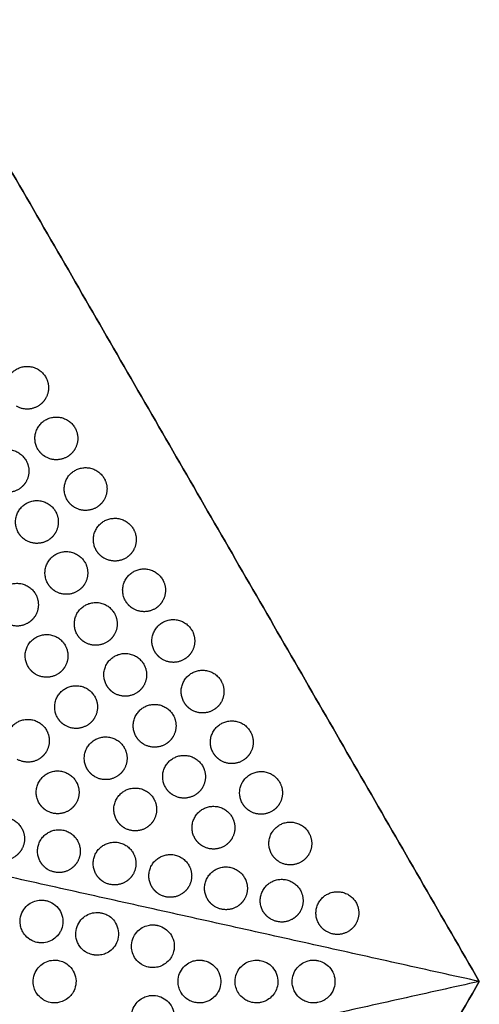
# Model space of a CAD drawing. Header units: millimetres. Extents: x -125 to 375, y 0 to 433.
# Tile 49 of 50: x 311 to 375, y 213 to 351. Entities that reach past the tile are written whole.
import ezdxf

# ---------------------------------------------------------------- set-up
doc = ezdxf.new("R2010")
doc.units = ezdxf.units.MM
doc.layers.add('Layer 01', color=18, linetype='Continuous', true_color=0x000000)

msp = doc.modelspace()

# ---------------------------------------------------------------- linework, layer by layer
at = {"layer": 'Layer 01'}
msp.add_line((375, 216.51), (375, 216.51, 74), dxfattribs=at)
for points in [[(250, 433.01, 76), (312.5, 324.76, 76), (375, 216.51, 76)], [(375, 216.51), (312.5, 324.76), (250, 433.01)], [(375, 216.51, 76), (287.65, 235.94, 83.18), (200.31, 255.37, 90.36)], [(375, 216.51, 76), (287.65, 197.08, 83.18), (200.31, 177.65, 90.36)], [(375, 216.51, 76), (312.5, 108.25, 76), (250, 0, 76)], [(250, 0), (312.5, 108.25), (375, 216.51)], [(375, 216.51, 74), (375, 216.51, 75), (375, 216.51, 76)]]:
    msp.add_open_spline(points, degree=2, dxfattribs=at)
at = {"layer": 'Layer 01', "extrusion": (0.093728, 0.054114, 0.994126)}
for points in [[(309, 298.28, 77.77), (307.5, 300.87, 77.77), (310.1, 302.37, 77.44), (312.7, 303.87, 77.12), (314.2, 301.28, 77.12), (315.07, 299.78, 77.12), (314.2, 298.28, 77.28)], [(313.1, 291.17, 77.77), (311.6, 293.77, 77.77), (314.2, 295.27, 77.44), (316.8, 296.77, 77.12), (318.3, 294.17, 77.12), (319.17, 292.67, 77.12), (318.3, 291.17, 77.28)], [(306.26, 286.59, 78.67), (304.76, 289.19, 78.67), (307.35, 290.69, 78.34), (309.95, 292.19, 78.01), (311.45, 289.59, 78.01), (312.32, 288.09, 78.01), (311.45, 286.59, 78.18)], [(317.2, 284.07, 77.77), (315.7, 286.67, 77.77), (318.3, 288.17, 77.44), (320.9, 289.67, 77.12), (322.4, 287.07, 77.12), (323.27, 285.57, 77.12), (322.4, 284.07, 77.28)], [(310.38, 279.45, 78.67), (308.88, 282.05, 78.67), (311.48, 283.55, 78.34), (314.08, 285.05, 78.01), (315.58, 282.45, 78.01), (316.44, 280.95, 78.01), (315.58, 279.45, 78.18)], [(321.3, 276.97, 77.77), (319.8, 279.57, 77.77), (322.4, 281.07, 77.44), (325, 282.57, 77.12), (326.5, 279.97, 77.12), (327.37, 278.47, 77.12), (326.5, 276.97, 77.28)], [(314.51, 272.3, 78.67), (313.01, 274.9, 78.67), (315.6, 276.4, 78.34), (318.2, 277.9, 78.01), (319.7, 275.3, 78.01), (320.57, 273.8, 78.01), (319.7, 272.3, 78.18)], [(325.4, 269.87, 77.77), (323.9, 272.47, 77.77), (326.5, 273.97, 77.44), (329.1, 275.47, 77.12), (330.6, 272.87, 77.12), (331.47, 271.37, 77.12), (330.6, 269.87, 77.28)], [(307.58, 267.85, 79.56), (306.08, 270.45, 79.56), (308.68, 271.95, 79.23), (311.28, 273.45, 78.91), (312.78, 270.85, 78.91), (313.64, 269.35, 78.91), (312.78, 267.85, 79.07)], [(318.63, 265.16, 78.67), (317.13, 267.76, 78.67), (319.73, 269.26, 78.34), (322.33, 270.76, 78.01), (323.83, 268.16, 78.01), (324.69, 266.66, 78.01), (323.83, 265.16, 78.18)], [(329.5, 262.77, 77.77), (328, 265.37, 77.77), (330.6, 266.87, 77.44), (333.2, 268.37, 77.12), (334.7, 265.77, 77.12), (335.57, 264.27, 77.12), (334.7, 262.77, 77.28)], [(311.73, 260.68, 79.56), (310.23, 263.27, 79.56), (312.83, 264.77, 79.23), (315.42, 266.27, 78.91), (316.92, 263.68, 78.91), (317.79, 262.18, 78.91), (316.92, 260.68, 79.07)], [(322.76, 258.02, 78.67), (321.26, 260.61, 78.67), (323.85, 262.11, 78.34), (326.45, 263.61, 78.01), (327.95, 261.02, 78.01), (328.82, 259.52, 78.01), (327.95, 258.02, 78.18)], [(333.6, 255.67, 77.77), (332.1, 258.26, 77.77), (334.7, 259.76, 77.44), (337.3, 261.26, 77.12), (338.8, 258.67, 77.12), (339.67, 257.17, 77.12), (338.8, 255.67, 77.28)], [(315.87, 253.5, 79.56), (314.37, 256.09, 79.56), (316.97, 257.59, 79.23), (319.57, 259.09, 78.91), (321.07, 256.5, 78.91), (321.93, 255, 78.91), (321.07, 253.5, 79.07)], [(326.88, 250.87, 78.67), (325.38, 253.47, 78.67), (327.98, 254.97, 78.34), (330.58, 256.47, 78.01), (332.08, 253.87, 78.01), (332.94, 252.37, 78.01), (332.08, 250.87, 78.18)], [(309.11, 248.77, 80.46), (307.61, 251.37, 80.46), (310.21, 252.87, 80.13), (312.81, 254.37, 79.8), (314.31, 251.77, 79.8), (315.17, 250.27, 79.8), (314.31, 248.77, 79.97)], [(337.7, 248.57, 77.77), (336.2, 251.16, 77.77), (338.8, 252.66, 77.44), (341.4, 254.16, 77.12), (342.9, 251.57, 77.12), (343.77, 250.07, 77.12), (342.9, 248.57, 77.28)], [(320.02, 246.32, 79.56), (318.52, 248.92, 79.56), (321.12, 250.42, 79.23), (323.71, 251.92, 78.91), (325.21, 249.32, 78.91), (326.08, 247.82, 78.91), (325.21, 246.32, 79.07)], [(331.01, 243.73, 78.67), (329.51, 246.32, 78.67), (332.1, 247.82, 78.34), (334.7, 249.32, 78.01), (336.2, 246.73, 78.01), (337.07, 245.23, 78.01), (336.2, 243.73, 78.18)], [(313.28, 241.54, 80.46), (311.78, 244.14, 80.46), (314.38, 245.64, 80.13), (316.98, 247.14, 79.8), (318.48, 244.54, 79.8), (319.35, 243.04, 79.8), (318.48, 241.54, 79.97)], [(341.8, 241.46, 77.77), (340.3, 244.06, 77.77), (342.9, 245.56, 77.44), (345.5, 247.06, 77.12), (347, 244.46, 77.12), (347.87, 242.96, 77.12), (347, 241.46, 77.28)], [(324.16, 239.14, 79.56), (322.66, 241.74, 79.56), (325.26, 243.24, 79.23), (327.86, 244.74, 78.91), (329.36, 242.14, 78.91), (330.22, 240.64, 78.91), (329.36, 239.14, 79.07)], [(335.13, 236.58, 78.67), (333.63, 239.18, 78.67), (336.23, 240.68, 78.34), (338.83, 242.18, 78.01), (340.33, 239.58, 78.01), (341.19, 238.08, 78.01), (340.33, 236.58, 78.18)], [(305.65, 235.03, 81.53), (304.15, 237.63, 81.53), (306.75, 239.13, 81.2), (309.34, 240.63, 80.88), (310.84, 238.03, 80.88), (311.71, 236.53, 80.88), (310.84, 235.03, 81.04)], [(313.46, 233.29, 80.89), (311.96, 235.89, 80.89), (314.56, 237.39, 80.56), (317.15, 238.89, 80.24), (318.65, 236.29, 80.24), (319.52, 234.79, 80.24), (318.65, 233.29, 80.4)], [(345.9, 234.36, 77.77), (344.4, 236.96, 77.77), (347, 238.46, 77.44), (349.6, 239.96, 77.12), (351.1, 237.36, 77.12), (351.97, 235.86, 77.12), (351.1, 234.36, 77.28)], [(321.27, 231.55, 80.25), (319.77, 234.15, 80.25), (322.36, 235.65, 79.92), (324.96, 237.15, 79.59), (326.46, 234.55, 79.59), (327.33, 233.05, 79.59), (326.46, 231.55, 79.76)], [(329.08, 229.82, 79.61), (327.58, 232.42, 79.61), (330.17, 233.92, 79.28), (332.77, 235.42, 78.95), (334.27, 232.82, 78.95), (335.14, 231.32, 78.95), (334.27, 229.82, 79.12)], [(336.88, 228.08, 78.96), (335.38, 230.68, 78.96), (337.98, 232.18, 78.64), (340.58, 233.68, 78.31), (342.08, 231.08, 78.31), (342.95, 229.58, 78.31), (342.08, 228.08, 78.47)], [(344.69, 226.34, 78.32), (343.19, 228.94, 78.32), (345.79, 230.44, 78), (348.39, 231.94, 77.67), (349.89, 229.34, 77.67), (350.76, 227.84, 77.67), (349.89, 226.34, 77.83)], [(352.5, 224.61, 77.68), (351, 227.2, 77.68), (353.6, 228.7, 77.35), (356.2, 230.2, 77.03), (357.7, 227.61, 77.03), (358.57, 226.11, 77.03), (357.7, 224.61, 77.19)]]:
    msp.add_rational_spline(points, [1, 0.707106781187, 1, 0.707106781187, 1, 0.807007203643, 0.868347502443], degree=2, knots=[0, 0, 0, 6.017726, 6.017726, 12.035452, 12.035452, 16.000643, 16.000643, 16.000643], dxfattribs=at)
at = {"layer": 'Layer 01', "extrusion": (-0.093728, -0.054114, -0.994126)}
for points in [[(314.2, 298.28, 77.28), (313.8, 297.58, 77.36), (313.1, 297.18, 77.44), (311.6, 296.31, 77.63), (310.1, 297.18, 77.73)], [(318.3, 291.17, 77.28), (317.9, 290.48, 77.36), (317.2, 290.08, 77.44), (315.7, 289.21, 77.63), (314.2, 290.08, 77.73)], [(311.45, 286.59, 78.18), (311.05, 285.9, 78.25), (310.35, 285.5, 78.34), (308.85, 284.63, 78.53), (307.35, 285.5, 78.62)], [(322.4, 284.07, 77.28), (322, 283.38, 77.36), (321.3, 282.97, 77.44), (319.8, 282.11, 77.63), (318.3, 282.97, 77.73)], [(315.58, 279.45, 78.18), (315.17, 278.75, 78.25), (314.48, 278.35, 78.34), (312.98, 277.49, 78.53), (311.48, 278.35, 78.62)], [(326.5, 276.97, 77.28), (326.1, 276.27, 77.36), (325.4, 275.87, 77.44), (323.9, 275.01, 77.63), (322.4, 275.87, 77.73)], [(319.7, 272.3, 78.18), (319.3, 271.61, 78.25), (318.6, 271.21, 78.34), (317.1, 270.34, 78.53), (315.6, 271.21, 78.62)], [(330.6, 269.87, 77.28), (330.2, 269.17, 77.36), (329.5, 268.77, 77.44), (328, 267.91, 77.63), (326.5, 268.77, 77.73)], [(312.78, 267.85, 79.07), (312.38, 267.16, 79.15), (311.68, 266.76, 79.23), (310.18, 265.89, 79.42), (308.68, 266.76, 79.52)], [(323.83, 265.16, 78.18), (323.42, 264.46, 78.25), (322.73, 264.06, 78.34), (321.23, 263.2, 78.53), (319.73, 264.06, 78.62)], [(334.7, 262.77, 77.28), (334.3, 262.07, 77.36), (333.6, 261.67, 77.44), (332.1, 260.8, 77.63), (330.6, 261.67, 77.73)], [(316.92, 260.68, 79.07), (316.52, 259.98, 79.15), (315.83, 259.58, 79.23), (314.33, 258.71, 79.42), (312.83, 259.58, 79.52)], [(327.95, 258.02, 78.18), (327.55, 257.32, 78.25), (326.85, 256.92, 78.34), (325.35, 256.05, 78.53), (323.85, 256.92, 78.62)], [(338.8, 255.67, 77.28), (338.4, 254.97, 77.36), (337.7, 254.57, 77.44), (336.2, 253.7, 77.63), (334.7, 254.57, 77.73)], [(321.07, 253.5, 79.07), (320.67, 252.8, 79.15), (319.97, 252.4, 79.23), (318.47, 251.53, 79.42), (316.97, 252.4, 79.52)], [(332.08, 250.87, 78.18), (331.67, 250.17, 78.25), (330.98, 249.77, 78.34), (329.48, 248.91, 78.53), (327.98, 249.77, 78.62)], [(314.31, 248.77, 79.97), (313.9, 248.07, 80.04), (313.21, 247.67, 80.13), (311.71, 246.81, 80.32), (310.21, 247.67, 80.41)], [(342.9, 248.57, 77.28), (342.5, 247.87, 77.36), (341.8, 247.47, 77.44), (340.3, 246.6, 77.63), (338.8, 247.47, 77.73)], [(325.21, 246.32, 79.07), (324.81, 245.62, 79.15), (324.12, 245.22, 79.23), (322.62, 244.35, 79.42), (321.12, 245.22, 79.52)], [(336.2, 243.73, 78.18), (335.8, 243.03, 78.25), (335.1, 242.63, 78.34), (333.6, 241.76, 78.53), (332.1, 242.63, 78.62)], [(318.48, 241.54, 79.97), (318.08, 240.84, 80.04), (317.38, 240.44, 80.13), (315.88, 239.57, 80.32), (314.38, 240.44, 80.41)], [(347, 241.46, 77.28), (346.6, 240.77, 77.36), (345.9, 240.37, 77.44), (344.4, 239.5, 77.63), (342.9, 240.37, 77.73)], [(329.36, 239.14, 79.07), (328.96, 238.44, 79.15), (328.26, 238.04, 79.23), (326.76, 237.17, 79.42), (325.26, 238.04, 79.52)], [(340.33, 236.58, 78.18), (339.92, 235.89, 78.25), (339.23, 235.48, 78.34), (337.73, 234.62, 78.53), (336.23, 235.48, 78.62)], [(310.84, 235.03, 81.04), (310.44, 234.33, 81.12), (309.75, 233.93, 81.2), (308.25, 233.06, 81.39), (306.75, 233.93, 81.49)], [(351.1, 234.36, 77.28), (350.7, 233.67, 77.36), (350, 233.26, 77.44), (348.5, 232.4, 77.63), (347, 233.26, 77.73)], [(318.65, 233.29, 80.4), (318.25, 232.6, 80.47), (317.56, 232.19, 80.56), (316.06, 231.33, 80.75), (314.56, 232.19, 80.84)], [(326.46, 231.55, 79.76), (326.06, 230.86, 79.83), (325.36, 230.46, 79.92), (323.86, 229.59, 80.11), (322.36, 230.46, 80.2)], [(334.27, 229.82, 79.12), (333.87, 229.12, 79.19), (333.17, 228.72, 79.28), (331.67, 227.85, 79.47), (330.17, 228.72, 79.56)], [(342.08, 228.08, 78.47), (341.68, 227.38, 78.55), (340.98, 226.98, 78.64), (339.48, 226.12, 78.83), (337.98, 226.98, 78.92)], [(349.89, 226.34, 77.83), (349.49, 225.65, 77.91), (348.79, 225.25, 78), (347.29, 224.38, 78.18), (345.79, 225.25, 78.28)], [(357.7, 224.61, 77.19), (357.3, 223.91, 77.27), (356.6, 223.51, 77.35), (355.1, 222.64, 77.54), (353.6, 223.51, 77.64)]]:
    msp.add_rational_spline(points, [0.868347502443, 0.900099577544, 1, 0.807007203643, 0.868347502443], degree=2, knots=[16.000643, 16.000643, 16.000643, 18.053177, 18.053177, 21.530077, 21.530077, 21.530077], dxfattribs=at)
for points in [[(314.2, 290.08, 77.73), (313.51, 290.48, 77.77), (313.1, 291.17, 77.77)], [(318.3, 282.97, 77.73), (317.61, 283.38, 77.77), (317.2, 284.07, 77.77)], [(311.48, 278.35, 78.62), (310.78, 278.75, 78.67), (310.38, 279.45, 78.67)], [(322.4, 275.87, 77.73), (321.71, 276.27, 77.77), (321.3, 276.97, 77.77)], [(315.6, 271.21, 78.62), (314.91, 271.61, 78.67), (314.51, 272.3, 78.67)], [(326.5, 268.77, 77.73), (325.81, 269.17, 77.77), (325.4, 269.87, 77.77)], [(319.73, 264.06, 78.62), (319.03, 264.46, 78.67), (318.63, 265.16, 78.67)], [(330.6, 261.67, 77.73), (329.91, 262.07, 77.77), (329.5, 262.77, 77.77)], [(312.83, 259.58, 79.52), (312.13, 259.98, 79.56), (311.73, 260.68, 79.56)], [(323.85, 256.92, 78.62), (323.16, 257.32, 78.67), (322.76, 258.02, 78.67)], [(334.7, 254.57, 77.73), (334.01, 254.97, 77.77), (333.6, 255.67, 77.77)], [(316.97, 252.4, 79.52), (316.27, 252.8, 79.56), (315.87, 253.5, 79.56)], [(327.98, 249.77, 78.62), (327.28, 250.17, 78.67), (326.88, 250.87, 78.67)], [(338.8, 247.47, 77.73), (338.11, 247.87, 77.77), (337.7, 248.57, 77.77)], [(321.12, 245.22, 79.52), (320.42, 245.62, 79.56), (320.02, 246.32, 79.56)], [(332.1, 242.63, 78.62), (331.41, 243.03, 78.67), (331.01, 243.73, 78.67)], [(314.38, 240.44, 80.41), (313.69, 240.84, 80.46), (313.28, 241.54, 80.46)], [(342.9, 240.37, 77.73), (342.21, 240.77, 77.77), (341.8, 241.46, 77.77)], [(325.26, 238.04, 79.52), (324.56, 238.44, 79.56), (324.16, 239.14, 79.56)], [(336.23, 235.48, 78.62), (335.53, 235.89, 78.67), (335.13, 236.58, 78.67)], [(347, 233.26, 77.73), (346.31, 233.67, 77.77), (345.9, 234.36, 77.77)], [(314.56, 232.19, 80.84), (313.86, 232.6, 80.89), (313.46, 233.29, 80.89)], [(322.36, 230.46, 80.2), (321.67, 230.86, 80.25), (321.27, 231.55, 80.25)], [(330.17, 228.72, 79.56), (329.48, 229.12, 79.61), (329.08, 229.82, 79.61)], [(337.98, 226.98, 78.92), (337.29, 227.38, 78.96), (336.88, 228.08, 78.96)], [(345.79, 225.25, 78.28), (345.1, 225.65, 78.32), (344.69, 226.34, 78.32)], [(353.6, 223.51, 77.64), (352.9, 223.91, 77.68), (352.5, 224.61, 77.68)]]:
    msp.add_rational_spline(points, [0.868347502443, 0.900099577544, 1], degree=2, dxfattribs=at)
at = {"layer": 'Layer 01'}
for points, knots in [([(311.2, 223.15, 81.55), (311.05, 223.35, 81.55), (310.93, 223.57, 81.56), (310.76, 224, 81.56), (310.69, 224.21, 81.56), (310.59, 224.81, 81.55), (310.6, 225.21, 81.54), (310.77, 225.95, 81.5), (310.92, 226.3, 81.47), (311.32, 226.89, 81.41), (311.57, 227.15, 81.38), (312.1, 227.54, 81.31), (312.39, 227.68, 81.28), (312.94, 227.86, 81.22), (313.2, 227.91, 81.19), (313.6, 227.93, 81.16), (313.73, 227.93, 81.15), (313.93, 227.91, 81.13), (314, 227.9, 81.12), (314.13, 227.88, 81.11), (314.19, 227.87, 81.11), (314.32, 227.84, 81.09), (314.39, 227.83, 81.09), (314.58, 227.77, 81.07), (314.69, 227.73, 81.07), (315.17, 227.53, 81.03), (315.5, 227.3, 81.01), (316.03, 226.74, 80.99), (316.24, 226.43, 80.98), (316.54, 225.72, 80.98), (316.61, 225.33, 80.99), (316.62, 224.56, 81.02), (316.55, 224.18, 81.04), (316.35, 223.69, 81.07), (316.29, 223.56, 81.08), (316.21, 223.43, 81.09)], [-17.725169, -17.725169, -17.725169, -17.725169, -16.98384, -16.98384, -16.324757, -16.324757, -15.14301, -15.14301, -14.025954, -14.025954, -12.977128, -12.977128, -12.018251, -12.018251, -11.213801, -11.213801, -10.822154, -10.822154, -10.603524, -10.603524, -10.420056, -10.420056, -10.204894, -10.204894, -9.837865, -9.837865, -8.645538, -8.645538, -7.520373, -7.520373, -6.335745, -6.335745, -5.189785, -5.189785, -4.746496, -4.746496, -4.746496, -4.746496]), ([(319.01, 221.41, 80.89), (318.88, 221.59, 80.9), (318.77, 221.78, 80.9), (318.6, 222.17, 80.91), (318.54, 222.36, 80.91), (318.41, 222.92, 80.91), (318.4, 223.29, 80.9), (318.52, 224.03, 80.86), (318.65, 224.38, 80.84), (319.01, 225.01, 80.78), (319.24, 225.28, 80.75), (319.76, 225.71, 80.69), (320.04, 225.87, 80.65), (320.62, 226.1, 80.59), (320.92, 226.16, 80.56), (321.36, 226.19, 80.52), (321.5, 226.19, 80.51), (321.71, 226.18, 80.49), (321.78, 226.17, 80.48), (321.9, 226.15, 80.47), (321.95, 226.15, 80.47), (322.06, 226.12, 80.46), (322.12, 226.11, 80.45), (322.26, 226.07, 80.44), (322.35, 226.05, 80.43), (322.68, 225.93, 80.41), (322.92, 225.81, 80.39), (323.41, 225.47, 80.36), (323.65, 225.23, 80.35), (324.08, 224.64, 80.33), (324.24, 224.29, 80.33), (324.43, 223.53, 80.34), (324.45, 223.12, 80.36), (324.33, 222.37, 80.39), (324.21, 222.02, 80.41), (324.03, 221.7, 80.43), (324.02, 221.69, 80.43), (324.02, 221.69, 80.43)], [-17.725618, -17.725618, -17.725618, -17.725618, -17.057668, -17.057668, -16.458096, -16.458096, -15.338497, -15.338497, -14.212636, -14.212636, -13.152614, -13.152614, -12.178974, -12.178974, -11.269175, -11.269175, -10.846523, -10.846523, -10.638619, -10.638619, -10.477247, -10.477247, -10.301202, -10.301202, -10.021442, -10.021442, -9.239082, -9.239082, -8.22011, -8.22011, -7.059809, -7.059809, -5.859681, -5.859681, -4.753208, -4.753208, -4.744934, -4.744934, -4.744934, -4.744934]), ([(326.81, 219.68, 80.23), (326.62, 219.94, 80.24), (326.48, 220.23, 80.25), (326.29, 220.81, 80.25), (326.24, 221.09, 80.25), (326.22, 221.76, 80.24), (326.29, 222.14, 80.22), (326.55, 222.84, 80.18), (326.73, 223.15, 80.15), (327.19, 223.68, 80.09), (327.45, 223.89, 80.06), (328.01, 224.21, 79.99), (328.29, 224.32, 79.96), (328.8, 224.43, 79.91), (329.02, 224.45, 79.89), (329.34, 224.45, 79.86), (329.43, 224.45, 79.85), (329.58, 224.43, 79.84), (329.63, 224.43, 79.83), (329.73, 224.41, 79.83), (329.77, 224.41, 79.82), (329.87, 224.39, 79.81), (329.92, 224.37, 79.81), (330.07, 224.34, 79.8), (330.16, 224.31, 79.79), (330.58, 224.16, 79.76), (330.88, 223.98, 79.74), (331.42, 223.54, 79.71), (331.65, 223.27, 79.7), (332.02, 222.63, 79.69), (332.15, 222.25, 79.69), (332.26, 221.48, 79.7), (332.24, 221.09, 79.71), (332.07, 220.45, 79.75), (331.97, 220.19, 79.76), (331.83, 219.95, 79.78)], [-17.715757, -17.715757, -17.715757, -17.715757, -16.752309, -16.752309, -15.894636, -15.894636, -14.742254, -14.742254, -13.651313, -13.651313, -12.634889, -12.634889, -11.726332, -11.726332, -11.058527, -11.058527, -10.769819, -10.769819, -10.608393, -10.608393, -10.472059, -10.472059, -10.3105, -10.3105, -10.021129, -10.021129, -8.969695, -8.969695, -7.917209, -7.917209, -6.742332, -6.742332, -5.573178, -5.573178, -4.745012, -4.745012, -4.745012, -4.745012]), ([(312.12, 222.33, 81.48), (312.07, 222.36, 81.49), (312.02, 222.39, 81.49), (311.68, 222.61, 81.52), (311.41, 222.86, 81.54), (311.2, 223.15, 81.55)], [-1.249174, -1.249174, -1.249174, -1.249174, -1.085916, -1.085916, 0, 0, 0, 0]), ([(316.21, 223.43, 81.09), (316.11, 223.25, 81.1), (315.99, 223.08, 81.12), (315.64, 222.69, 81.16), (315.39, 222.48, 81.19), (314.82, 222.16, 81.25), (314.51, 222.05, 81.28), (314.04, 221.95, 81.32), (313.89, 221.94, 81.34), (313.65, 221.93, 81.36), (313.57, 221.93, 81.36), (313.43, 221.93, 81.38), (313.37, 221.94, 81.38), (313.24, 221.95, 81.39), (313.17, 221.96, 81.4), (313, 221.99, 81.41), (312.89, 222.01, 81.42), (312.55, 222.11, 81.45), (312.33, 222.21, 81.47), (312.12, 222.33, 81.48)], [-4.746496, -4.746496, -4.746496, -4.746496, -4.126744, -4.126744, -3.150065, -3.150065, -2.167742, -2.167742, -1.694232, -1.694232, -1.456513, -1.456513, -1.270283, -1.270283, -1.065834, -1.065834, -0.739399, -0.739399, 0, 0, 0, 0]), ([(319.92, 220.59, 80.82), (319.88, 220.62, 80.83), (319.84, 220.64, 80.83), (319.49, 220.87, 80.86), (319.23, 221.12, 80.88), (319.01, 221.41, 80.89)], [-1.243548, -1.243548, -1.243548, -1.243548, -1.091727, -1.091727, 0, 0, 0, 0]), ([(324.02, 221.69, 80.43), (323.85, 221.4, 80.46), (323.64, 221.14, 80.48), (323.15, 220.72, 80.54), (322.89, 220.55, 80.56), (322.38, 220.33, 80.61), (322.13, 220.26, 80.63), (321.76, 220.21, 80.67), (321.64, 220.2, 80.68), (321.45, 220.19, 80.7), (321.39, 220.19, 80.7), (321.27, 220.19, 80.71), (321.22, 220.2, 80.72), (321.1, 220.21, 80.73), (321.04, 220.22, 80.73), (320.88, 220.24, 80.75), (320.78, 220.26, 80.75), (320.41, 220.35, 80.79), (320.16, 220.46, 80.81), (319.92, 220.59, 80.82)], [-4.744934, -4.744934, -4.744934, -4.744934, -3.730494, -3.730494, -2.804056, -2.804056, -2.044255, -2.044255, -1.673821, -1.673821, -1.476249, -1.476249, -1.316387, -1.316387, -1.132276, -1.132276, -0.821397, -0.821397, 0, 0, 0, 0]), ([(327.73, 218.86, 80.16), (327.69, 218.88, 80.16), (327.65, 218.91, 80.17), (327.3, 219.13, 80.19), (327.03, 219.39, 80.21), (326.81, 219.68, 80.23)], [-1.255486, -1.255486, -1.255486, -1.255486, -1.105603, -1.105603, 0, 0, 0, 0]), ([(331.83, 219.95, 79.78), (331.79, 219.88, 79.78), (331.75, 219.81, 79.79), (331.51, 219.47, 79.81), (331.28, 219.24, 79.84), (330.78, 218.87, 79.89), (330.52, 218.73, 79.91), (330.03, 218.55, 79.96), (329.8, 218.5, 79.98), (329.48, 218.46, 80.01), (329.4, 218.46, 80.02), (329.26, 218.45, 80.03), (329.21, 218.45, 80.03), (329.11, 218.46, 80.04), (329.07, 218.46, 80.05), (328.96, 218.47, 80.05), (328.91, 218.47, 80.06), (328.76, 218.49, 80.07), (328.68, 218.51, 80.08), (328.29, 218.59, 80.11), (328, 218.7, 80.14), (327.73, 218.86, 80.16)], [-4.745012, -4.745012, -4.745012, -4.745012, -4.494913, -4.494913, -3.503877, -3.503877, -2.620228, -2.620228, -1.916556, -1.916556, -1.659853, -1.659853, -1.504955, -1.504955, -1.367005, -1.367005, -1.194372, -1.194372, -0.929161, -0.929161, 0, 0, 0, 0]), ([(312.96, 214.84, 81.47), (312.8, 215.08, 81.49), (312.67, 215.35, 81.5), (312.51, 215.88, 81.52), (312.46, 216.15, 81.52), (312.44, 216.79, 81.52), (312.5, 217.17, 81.52), (312.75, 217.85, 81.49), (312.93, 218.16, 81.47), (313.37, 218.68, 81.43), (313.62, 218.9, 81.41), (314.17, 219.24, 81.35), (314.48, 219.36, 81.33), (314.95, 219.47, 81.28), (315.1, 219.49, 81.27), (315.33, 219.5, 81.25), (315.4, 219.51, 81.24), (315.54, 219.51, 81.23), (315.6, 219.5, 81.23), (315.72, 219.5, 81.21), (315.79, 219.49, 81.21), (315.95, 219.47, 81.19), (316.06, 219.45, 81.19), (316.44, 219.36, 81.15), (316.7, 219.25, 81.13), (317.25, 218.94, 81.09), (317.51, 218.72, 81.07), (317.99, 218.16, 81.03), (318.18, 217.82, 81.01), (318.43, 217.08, 80.99), (318.48, 216.68, 80.99), (318.42, 215.93, 80.99), (318.33, 215.57, 81), (318.14, 215.16, 81.02), (318.1, 215.08, 81.02), (318.05, 215.01, 81.02)], [-17.577914, -17.577914, -17.577914, -17.577914, -16.704248, -16.704248, -15.894522, -15.894522, -14.765049, -14.765049, -13.700552, -13.700552, -12.71462, -12.71462, -11.72867, -11.72867, -11.267297, -11.267297, -11.037425, -11.037425, -10.858077, -10.858077, -10.661803, -10.661803, -10.349343, -10.349343, -9.482943, -9.482943, -8.460975, -8.460975, -7.289591, -7.289591, -6.102727, -6.102727, -5.007848, -5.007848, -4.743309, -4.743309, -4.743309, -4.743309]), ([(333.24, 214.87, 79.68), (333.1, 215.09, 79.69), (332.99, 215.32, 79.7), (332.84, 215.79, 79.72), (332.79, 216.03, 79.73), (332.74, 216.64, 79.73), (332.78, 217.02, 79.73), (333, 217.73, 79.7), (333.16, 218.05, 79.69), (333.58, 218.6, 79.64), (333.83, 218.83, 79.62), (334.35, 219.17, 79.57), (334.62, 219.3, 79.54), (335.12, 219.45, 79.49), (335.35, 219.49, 79.47), (335.65, 219.51, 79.45), (335.73, 219.51, 79.44), (335.85, 219.51, 79.43), (335.9, 219.5, 79.42), (335.98, 219.5, 79.42), (336.02, 219.5, 79.41), (336.11, 219.49, 79.41), (336.15, 219.48, 79.4), (336.29, 219.46, 79.39), (336.37, 219.44, 79.38), (336.81, 219.34, 79.35), (337.14, 219.19, 79.32), (337.73, 218.8, 79.27), (337.98, 218.56, 79.25), (338.41, 217.96, 79.22), (338.58, 217.61, 79.21), (338.77, 216.85, 79.2), (338.78, 216.46, 79.2), (338.68, 215.72, 79.21), (338.56, 215.38, 79.21), (338.38, 215.05, 79.23), (338.37, 215.03, 79.23), (338.36, 215.01, 79.23)], [-17.536385, -17.536385, -17.536385, -17.536385, -16.766264, -16.766264, -16.046155, -16.046155, -14.906832, -14.906832, -13.82861, -13.82861, -12.825214, -12.825214, -11.93382, -11.93382, -11.246323, -11.246323, -11.012322, -11.012322, -10.877096, -10.877096, -10.760098, -10.760098, -10.617829, -10.617829, -10.352112, -10.352112, -9.26534, -9.26534, -8.227303, -8.227303, -7.051626, -7.051626, -5.884335, -5.884335, -4.812856, -4.812856, -4.741854, -4.741854, -4.741854, -4.741854]), ([(341.23, 214.9, 78.97), (341.07, 215.14, 78.99), (340.95, 215.41, 79), (340.8, 215.96, 79.02), (340.76, 216.23, 79.02), (340.76, 216.88, 79.02), (340.83, 217.25, 79.02), (341.1, 217.93, 78.99), (341.28, 218.24, 78.97), (341.74, 218.75, 78.92), (342, 218.95, 78.89), (342.53, 219.26, 78.84), (342.8, 219.36, 78.81), (343.22, 219.46, 78.77), (343.37, 219.48, 78.76), (343.62, 219.5, 78.74), (343.72, 219.51, 78.73), (343.87, 219.5, 78.71), (343.92, 219.5, 78.71), (343.99, 219.5, 78.7), (344.02, 219.49, 78.7), (344.09, 219.49, 78.69), (344.12, 219.48, 78.69), (344.2, 219.47, 78.68), (344.25, 219.47, 78.68), (344.41, 219.44, 78.67), (344.52, 219.41, 78.66), (344.99, 219.27, 78.62), (345.32, 219.1, 78.59), (345.89, 218.65, 78.55), (346.13, 218.38, 78.53), (346.52, 217.74, 78.51), (346.66, 217.36, 78.5), (346.78, 216.6, 78.49), (346.77, 216.22, 78.49), (346.62, 215.55, 78.5), (346.51, 215.27, 78.51), (346.36, 215.01, 78.52)], [-17.51001, -17.51001, -17.51001, -17.51001, -16.632101, -16.632101, -15.807254, -15.807254, -14.678473, -14.678473, -13.608936, -13.608936, -12.618109, -12.618109, -11.751442, -11.751442, -11.311999, -11.311999, -10.992548, -10.992548, -10.85859, -10.85859, -10.762721, -10.762721, -10.664912, -10.664912, -10.521434, -10.521434, -10.171138, -10.171138, -9.053198, -9.053198, -7.975083, -7.975083, -6.793301, -6.793301, -5.649541, -5.649541, -4.741644, -4.741644, -4.741644, -4.741644]), ([(349.21, 214.93, 78.27), (349.09, 215.11, 78.28), (349, 215.31, 78.29), (348.86, 215.71, 78.3), (348.81, 215.91, 78.31), (348.74, 216.49, 78.32), (348.76, 216.87, 78.32), (348.94, 217.6, 78.3), (349.09, 217.93, 78.28), (349.5, 218.51, 78.23), (349.74, 218.75, 78.21), (350.27, 219.13, 78.15), (350.55, 219.27, 78.12), (351.06, 219.43, 78.07), (351.28, 219.48, 78.05), (351.65, 219.51, 78.01), (351.79, 219.51, 78), (351.97, 219.5, 77.98), (352.01, 219.5, 77.98), (352.08, 219.49, 77.98), (352.1, 219.49, 77.97), (352.15, 219.48, 77.97), (352.17, 219.48, 77.97), (352.23, 219.47, 77.96), (352.26, 219.47, 77.96), (352.34, 219.45, 77.95), (352.4, 219.44, 77.95), (352.76, 219.35, 77.92), (353.05, 219.23, 77.9), (353.57, 218.92, 77.86), (353.8, 218.73, 77.84), (354.25, 218.22, 77.81), (354.45, 217.89, 77.8), (354.72, 217.16, 77.79), (354.78, 216.76, 77.79), (354.74, 216, 77.79), (354.66, 215.65, 77.79), (354.47, 215.21, 77.8), (354.42, 215.11, 77.81), (354.36, 215.01, 77.81)], [-17.468346, -17.468346, -17.468346, -17.468346, -16.820285, -16.820285, -16.204731, -16.204731, -15.055158, -15.055158, -13.957597, -13.957597, -12.925308, -12.925308, -11.995522, -11.995522, -11.310208, -11.310208, -10.887509, -10.887509, -10.76311, -10.76311, -10.686758, -10.686758, -10.61762, -10.61762, -10.529195, -10.529195, -10.354928, -10.354928, -9.413155, -9.413155, -8.520704, -8.520704, -7.377224, -7.377224, -6.175014, -6.175014, -5.091571, -5.091571, -4.742262, -4.742262, -4.742262, -4.742262]), ([(313.95, 213.91, 81.38), (313.89, 213.95, 81.38), (313.82, 213.99, 81.39), (313.44, 214.25, 81.42), (313.17, 214.52, 81.45), (312.96, 214.84, 81.47)], [-1.386236, -1.386236, -1.386236, -1.386236, -1.1553, -1.1553, 0, 0, 0, 0]), ([(318.05, 215.01, 81.02), (317.93, 214.79, 81.03), (317.78, 214.59, 81.04), (317.39, 214.2, 81.07), (317.15, 214.01, 81.09), (316.66, 213.75, 81.13), (316.41, 213.65, 81.16), (316.06, 213.57, 81.19), (315.96, 213.55, 81.19), (315.79, 213.52, 81.21), (315.73, 213.52, 81.21), (315.6, 213.51, 81.23), (315.54, 213.51, 81.23), (315.41, 213.51, 81.24), (315.33, 213.51, 81.25), (315.11, 213.52, 81.27), (314.96, 213.54, 81.28), (314.51, 213.64, 81.32), (314.22, 213.75, 81.35), (313.95, 213.91, 81.38)], [-4.743309, -4.743309, -4.743309, -4.743309, -3.995993, -3.995993, -3.079659, -3.079659, -2.302941, -2.302941, -1.987045, -1.987045, -1.789974, -1.789974, -1.610823, -1.610823, -1.382481, -1.382481, -0.928283, -0.928283, 0, 0, 0, 0]), ([(326.65, 210.03, 80.16), (326.48, 210.32, 80.19), (326.36, 210.64, 80.21), (326.23, 211.31, 80.24), (326.22, 211.65, 80.25), (326.31, 212.33, 80.25), (326.43, 212.68, 80.25), (326.76, 213.29, 80.23), (326.97, 213.55, 80.22), (327.44, 213.98, 80.18), (327.69, 214.15, 80.16), (328.18, 214.38, 80.12), (328.41, 214.45, 80.1), (328.73, 214.52, 80.07), (328.82, 214.53, 80.07), (328.96, 214.55, 80.05), (329.01, 214.55, 80.05), (329.11, 214.56, 80.04), (329.15, 214.56, 80.04), (329.25, 214.56, 80.03), (329.31, 214.56, 80.02), (329.45, 214.55, 80.01), (329.54, 214.54, 80), (329.96, 214.49, 79.96), (330.29, 214.39, 79.93), (330.91, 214.07, 79.88), (331.19, 213.86, 79.85), (331.69, 213.32, 79.79), (331.9, 212.98, 79.77), (332.18, 212.25, 79.73), (332.24, 211.87, 79.71), (332.22, 211.12, 79.69), (332.15, 210.76, 79.69), (331.96, 210.3, 79.69), (331.9, 210.18, 79.69), (331.83, 210.06, 79.69)], [-17.420031, -17.420031, -17.420031, -17.420031, -16.388555, -16.388555, -15.382305, -15.382305, -14.302138, -14.302138, -13.294472, -13.294472, -12.388938, -12.388938, -11.657997, -11.657997, -11.396581, -11.396581, -11.240601, -11.240601, -11.102817, -11.102817, -10.93187, -10.93187, -10.672191, -10.672191, -9.638104, -9.638104, -8.58977, -8.58977, -7.409338, -7.409338, -6.236985, -6.236985, -5.16107, -5.16107, -4.742284, -4.742284, -4.742284, -4.742284]), ([(334.26, 213.91, 79.58), (334.18, 213.95, 79.58), (334.11, 214, 79.59), (333.72, 214.27, 79.63), (333.45, 214.55, 79.66), (333.24, 214.87, 79.68)], [-1.426821, -1.426821, -1.426821, -1.426821, -1.162858, -1.162858, 0, 0, 0, 0]), ([(338.36, 215.01, 79.23), (338.21, 214.74, 79.24), (338.02, 214.51, 79.25), (337.58, 214.1, 79.28), (337.34, 213.94, 79.3), (336.9, 213.72, 79.34), (336.7, 213.65, 79.35), (336.41, 213.58, 79.38), (336.31, 213.56, 79.39), (336.17, 213.53, 79.4), (336.12, 213.53, 79.4), (336.03, 213.52, 79.41), (335.99, 213.52, 79.42), (335.91, 213.51, 79.42), (335.87, 213.51, 79.43), (335.75, 213.51, 79.44), (335.68, 213.51, 79.44), (335.39, 213.52, 79.47), (335.18, 213.56, 79.49), (334.72, 213.68, 79.53), (334.48, 213.78, 79.55), (334.26, 213.91, 79.58)], [-4.741854, -4.741854, -4.741854, -4.741854, -3.831033, -3.831033, -2.958507, -2.958507, -2.33888, -2.33888, -2.044677, -2.044677, -1.896323, -1.896323, -1.778819, -1.778819, -1.647793, -1.647793, -1.432277, -1.432277, -0.771964, -0.771964, 0, 0, 0, 0]), ([(342.26, 213.91, 78.86), (342.18, 213.96, 78.87), (342.1, 214.01, 78.88), (341.71, 214.29, 78.92), (341.44, 214.57, 78.95), (341.23, 214.9, 78.97)], [-1.453903, -1.453903, -1.453903, -1.453903, -1.168681, -1.168681, 0, 0, 0, 0]), ([(346.36, 215.01, 78.52), (346.34, 214.97, 78.52), (346.31, 214.93, 78.52), (346.12, 214.62, 78.54), (345.9, 214.38, 78.55), (345.45, 214.01, 78.58), (345.21, 213.87, 78.6), (344.77, 213.68, 78.64), (344.58, 213.61, 78.65), (344.33, 213.56, 78.67), (344.26, 213.55, 78.68), (344.16, 213.53, 78.69), (344.13, 213.53, 78.69), (344.06, 213.52, 78.7), (344.03, 213.52, 78.7), (343.96, 213.51, 78.7), (343.93, 213.51, 78.71), (343.82, 213.51, 78.72), (343.76, 213.51, 78.72), (343.42, 213.51, 78.75), (343.15, 213.56, 78.78), (342.67, 213.7, 78.82), (342.46, 213.79, 78.84), (342.26, 213.91, 78.86)], [12.768366, 12.768366, 12.768366, 12.768366, 12.907113, 12.907113, 13.858984, 13.858984, 14.688531, 14.688531, 15.289162, 15.289162, 15.482273, 15.482273, 15.591181, 15.591181, 15.68402, 15.68402, 15.795368, 15.795368, 15.9995, 15.9995, 16.819195, 16.819195, 17.51001, 17.51001, 17.51001, 17.51001]), ([(350.26, 213.91, 78.15), (350.17, 213.96, 78.16), (350.08, 214.02, 78.17), (349.68, 214.31, 78.21), (349.41, 214.6, 78.24), (349.21, 214.93, 78.27)], [-1.495411, -1.495411, -1.495411, -1.495411, -1.176798, -1.176798, 0, 0, 0, 0]), ([(354.36, 215.01, 77.81), (354.25, 214.82, 77.81), (354.13, 214.65, 77.82), (353.79, 214.28, 77.84), (353.57, 214.09, 77.86), (353.14, 213.83, 77.89), (352.95, 213.74, 77.9), (352.62, 213.63, 77.93), (352.49, 213.59, 77.94), (352.32, 213.56, 77.95), (352.28, 213.55, 77.96), (352.22, 213.54, 77.96), (352.19, 213.54, 77.97), (352.14, 213.53, 77.97), (352.12, 213.53, 77.97), (352.07, 213.52, 77.98), (352.04, 213.52, 77.98), (351.95, 213.51, 77.99), (351.89, 213.51, 77.99), (351.5, 213.5, 78.03), (351.17, 213.55, 78.06), (350.65, 213.71, 78.11), (350.45, 213.8, 78.13), (350.26, 213.91, 78.15)], [-4.742262, -4.742262, -4.742262, -4.742262, -4.106704, -4.106704, -3.230947, -3.230947, -2.600404, -2.600404, -2.193552, -2.193552, -2.070953, -2.070953, -1.995006, -1.995006, -1.925768, -1.925768, -1.836561, -1.836561, -1.658604, -1.658604, -0.657114, -0.657114, 0, 0, 0, 0])]:
    msp.add_open_spline(points, degree=3, knots=knots, dxfattribs=at)

doc.saveas('drawing.dxf')
